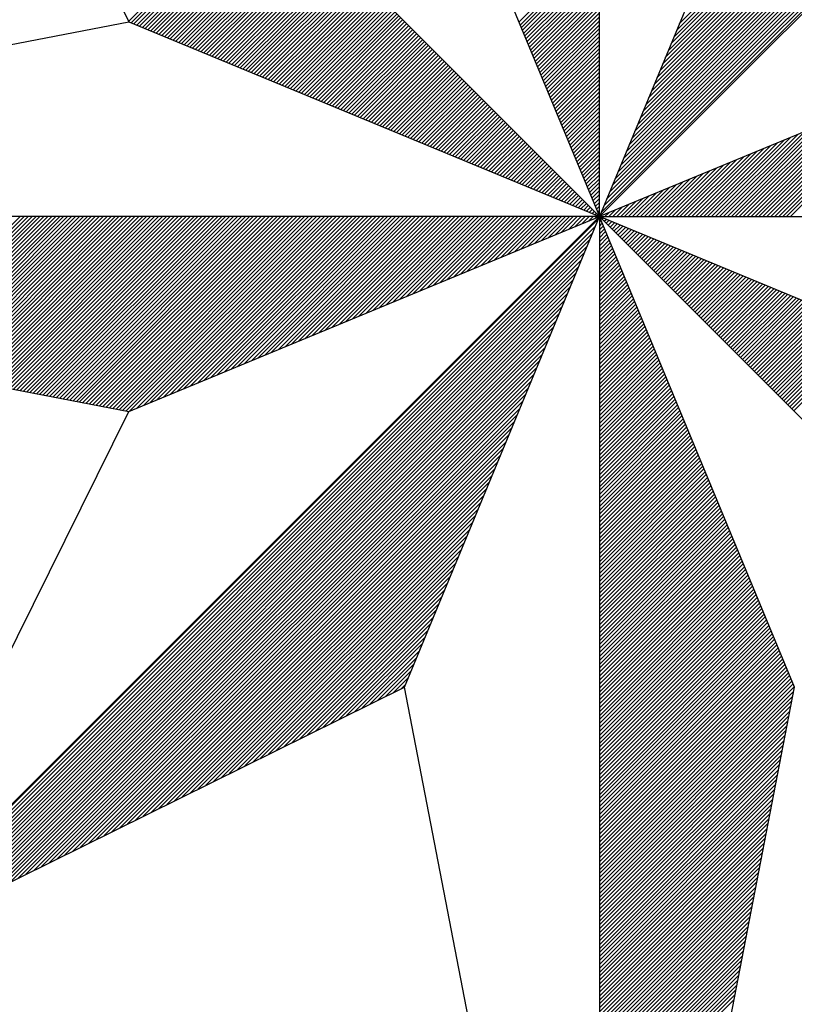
# Model space of a CAD drawing. Header units: metres. Extents: x 183400 to 184400, y 422200 to 427800.
# Tile 25 of 221: x 184268 to 184276, y 422959 to 422969. Entities that reach past the tile are written whole.
import ezdxf

# ---------------------------------------------------------------- set-up
doc = ezdxf.new("R2010")
doc.units = ezdxf.units.M
doc.layers.add('N_MK2', color=7, linetype='Continuous')
doc.layers.add('방위표', color=7, linetype='Continuous')

# ---------------------------------------------------------------- blocks, each defined once
blk = doc.blocks.new('N_MK2')
at = {"layer": '방위표', "color": 7, "linetype": 'Continuous'}
blk.add_lwpolyline([(-106.029, 0), (-33.696, -13.958), (0, 0), (-53.049, -53.048), (-13.958, -33.696), (0, 0), (0, -106.029), (13.958, -33.696), (0, 0), (53.048, -53.049), (33.696, -13.958), (0, 0), (106.028, 0), (33.696, 13.958), (0, 0), (53.049, 53.049), (13.958, 33.696), (0, 0), (0, 133.028), (-13.958, 33.696), (0, 0), (-53.049, 53.049), (-33.696, 13.958), (0, 0)], close=True, dxfattribs=at)
for points in [[(0.12, 0.29), (52.713, 52.882)], [(0.32, 0.773), (52.152, 52.605)], [(0.52, 1.256), (51.592, 52.328)], [(0.72, 1.739), (51.032, 52.05)], [(0.92, 2.221), (50.472, 51.773)], [(1.12, 2.704), (49.912, 51.496)], [(1.32, 3.187), (49.351, 51.218)], [(1.52, 3.67), (48.791, 50.941)], [(1.72, 4.153), (48.231, 50.664)], [(1.92, 4.636), (47.671, 50.386)], [(2.12, 5.119), (47.111, 50.109)], [(2.32, 5.602), (46.551, 49.832)], [(2.52, 6.084), (45.99, 49.554)], [(2.72, 6.567), (45.43, 49.277)], [(2.92, 7.05), (44.87, 49)], [(3.12, 7.533), (44.31, 48.723)], [(3.32, 8.016), (43.75, 48.445)], [(3.52, 8.499), (43.19, 48.168)], [(3.72, 8.982), (42.629, 47.891)], [(3.92, 9.464), (42.069, 47.613)], [(4.12, 9.947), (41.509, 47.336)], [(4.321, 10.43), (40.949, 47.059)], [(4.521, 10.913), (40.389, 46.781)], [(4.721, 11.396), (39.829, 46.504)], [(4.921, 11.879), (39.268, 46.227)], [(5.121, 12.362), (38.708, 45.949)], [(5.321, 12.844), (38.148, 45.672)], [(5.521, 13.327), (37.588, 45.395)], [(5.721, 13.81), (37.028, 45.117)], [(-33.707, 13.98), (-23.844, 23.844)], [(-33.52, 13.885), (-23.702, 23.702)], [(-33.32, 13.802), (-23.561, 23.561)], [(-33.12, 13.719), (-23.42, 23.42)], [(-32.92, 13.636), (-23.278, 23.278)], [(-32.72, 13.554), (-23.137, 23.137)], [(-32.52, 13.471), (-22.995, 22.995)], [(-32.32, 13.388), (-22.854, 22.854)], [(-32.12, 13.305), (-22.712, 22.712)], [(-31.92, 13.222), (-22.571, 22.571)], [(-31.72, 13.139), (-22.43, 22.43)], [(-31.52, 13.057), (-22.288, 22.288)], [(-31.32, 12.974), (-22.147, 22.147)], [(-31.12, 12.891), (-22.005, 22.005)], [(-30.92, 12.808), (-21.864, 21.864)], [(-30.72, 12.725), (-21.722, 21.722)], [(-30.52, 12.642), (-21.581, 21.581)], [(-30.32, 12.559), (-21.44, 21.44)], [(-30.12, 12.477), (-21.298, 21.298)], [(-29.92, 12.394), (-21.157, 21.157)], [(-29.72, 12.311), (-21.015, 21.015)], [(-29.52, 12.228), (-20.874, 20.874)], [(-29.32, 12.145), (-20.733, 20.733)], [(-29.12, 12.062), (-20.591, 20.591)], [(-28.92, 11.98), (-20.45, 20.45)], [(-28.72, 11.897), (-20.308, 20.308)], [(-28.52, 11.814), (-20.167, 20.167)], [(-28.32, 11.731), (-20.025, 20.025)], [(-28.12, 11.648), (-19.884, 19.884)], [(-27.92, 11.565), (-19.743, 19.743)], [(-27.72, 11.482), (-19.601, 19.601)], [(-27.52, 11.4), (-19.46, 19.46)], [(-27.32, 11.317), (-19.318, 19.318)], [(-27.12, 11.234), (-19.177, 19.177)], [(-5.766, 13.92), (0, 19.686)], [(-5.683, 13.72), (0, 19.403)], [(-5.6, 13.52), (0, 19.12)], [(-26.92, 11.151), (-19.035, 19.035)], [(-26.72, 11.068), (-18.894, 18.894)], [(-26.52, 10.985), (-18.753, 18.753)], [(-26.32, 10.903), (-18.611, 18.611)], [(-26.12, 10.82), (-18.47, 18.47)], [(-5.518, 13.32), (0, 18.838)], [(-5.435, 13.12), (0, 18.555)], [(-25.92, 10.737), (-18.328, 18.328)], [(-25.72, 10.654), (-18.187, 18.187)], [(-25.52, 10.571), (-18.046, 18.046)], [(-25.32, 10.488), (-17.904, 17.904)], [(-25.12, 10.405), (-17.763, 17.763)], [(-5.352, 12.92), (0, 18.272)], [(-5.269, 12.72), (0, 17.989)], [(-5.186, 12.52), (0, 17.706)], [(-24.92, 10.323), (-17.621, 17.621)], [(-24.72, 10.24), (-17.48, 17.48)], [(-24.52, 10.157), (-17.338, 17.338)], [(-24.32, 10.074), (-17.197, 17.197)], [(-24.12, 9.991), (-17.056, 17.056)], [(-5.103, 12.32), (0, 17.423)], [(-5.021, 12.12), (0, 17.141)], [(-23.92, 9.908), (-16.914, 16.914)], [(-23.72, 9.826), (-16.773, 16.773)], [(-23.52, 9.743), (-16.631, 16.631)], [(-23.32, 9.66), (-16.49, 16.49)], [(-23.12, 9.577), (-16.348, 16.348)], [(-4.938, 11.92), (0, 16.858)], [(-4.855, 11.72), (0, 16.575)], [(-4.772, 11.52), (0, 16.292)], [(-22.92, 9.494), (-16.207, 16.207)], [(-22.72, 9.411), (-16.066, 16.066)], [(-22.52, 9.328), (-15.924, 15.924)], [(-22.32, 9.246), (-15.783, 15.783)], [(-22.12, 9.163), (-15.641, 15.641)], [(-4.689, 11.32), (0, 16.009)], [(-4.606, 11.12), (0, 15.726)], [(-21.92, 9.08), (-15.5, 15.5)], [(-21.72, 8.997), (-15.358, 15.358)], [(-21.52, 8.914), (-15.217, 15.217)], [(-21.32, 8.831), (-15.076, 15.076)], [(-21.12, 8.749), (-14.934, 14.934)], [(-4.523, 10.92), (0, 15.443)], [(-4.441, 10.72), (0, 15.161)], [(-4.358, 10.52), (0, 14.878)], [(-20.92, 8.666), (-14.793, 14.793)], [(-20.72, 8.583), (-14.651, 14.651)], [(-20.52, 8.5), (-14.51, 14.51)], [(-20.32, 8.417), (-14.369, 14.369)], [(-20.12, 8.334), (-14.227, 14.227)], [(-4.275, 10.32), (0, 14.595)], [(-4.192, 10.12), (0, 14.312)], [(-106.029, 0), (-33.696, 13.958)], [(-19.92, 8.251), (-14.086, 14.086)], [(-19.72, 8.169), (-13.944, 13.944)], [(-19.52, 8.086), (-13.803, 13.803)], [(-19.32, 8.003), (-13.661, 13.661)], [(-19.12, 7.92), (-13.52, 13.52)], [(-4.109, 9.92), (0, 14.029)], [(-4.026, 9.72), (0, 13.746)], [(-3.944, 9.52), (0, 13.464)], [(-18.92, 7.837), (-13.379, 13.379)], [(-18.72, 7.754), (-13.237, 13.237)], [(-18.52, 7.672), (-13.096, 13.096)], [(-18.32, 7.589), (-12.954, 12.954)], [(-18.12, 7.506), (-12.813, 12.813)], [(-3.861, 9.32), (0, 13.181)], [(-3.778, 9.12), (0, 12.898)], [(-17.92, 7.423), (-12.671, 12.671)], [(-17.72, 7.34), (-12.53, 12.53)], [(-17.52, 7.257), (-12.389, 12.389)], [(-17.32, 7.174), (-12.247, 12.247)], [(-17.12, 7.092), (-12.106, 12.106)], [(-3.695, 8.92), (0, 12.615)], [(-3.612, 8.72), (0, 12.332)], [(-3.529, 8.52), (0, 12.049)], [(-16.92, 7.009), (-11.964, 11.964)], [(-16.72, 6.926), (-11.823, 11.823)], [(-16.52, 6.843), (-11.682, 11.682)], [(-16.32, 6.76), (-11.54, 11.54)], [(-16.12, 6.677), (-11.399, 11.399)], [(-3.446, 8.32), (0, 11.766)], [(-3.364, 8.12), (0, 11.484)], [(-15.92, 6.595), (-11.257, 11.257)], [(-15.72, 6.512), (-11.116, 11.116)], [(-15.52, 6.429), (-10.974, 10.974)], [(-15.32, 6.346), (-10.833, 10.833)], [(-15.12, 6.263), (-10.692, 10.692)], [(-3.281, 7.92), (0, 11.201)], [(-3.198, 7.72), (0, 10.918)], [(-3.115, 7.52), (0, 10.635)], [(-14.92, 6.18), (-10.55, 10.55)], [(-14.72, 6.098), (-10.409, 10.409)], [(-14.52, 6.015), (-10.267, 10.267)], [(-14.32, 5.932), (-10.126, 10.126)], [(-14.12, 5.849), (-9.984, 9.984)], [(-3.032, 7.32), (0, 10.352)], [(-2.949, 7.12), (0, 10.069)], [(-13.92, 5.766), (-9.843, 9.843)], [(-13.72, 5.683), (-9.702, 9.702)], [(-13.52, 5.6), (-9.56, 9.56)], [(-13.32, 5.518), (-9.419, 9.419)], [(-13.12, 5.435), (-9.277, 9.277)], [(-2.867, 6.92), (0, 9.787)], [(-2.784, 6.72), (0, 9.504)], [(-2.701, 6.52), (0, 9.221)], [(13.124, 0), (22.404, 9.281)], [(13.407, 0), (22.887, 9.481)], [(13.689, 0), (23.37, 9.681)], [(-12.92, 5.352), (-9.136, 9.136)], [(-12.72, 5.269), (-8.995, 8.995)], [(-12.52, 5.186), (-8.853, 8.853)], [(-12.32, 5.103), (-8.712, 8.712)], [(-12.12, 5.021), (-8.57, 8.57)], [(-2.618, 6.32), (0, 8.938)], [(-2.535, 6.12), (0, 8.655)], [(11.992, 0), (20.473, 8.481)], [(12.275, 0), (20.956, 8.681)], [(12.558, 0), (21.439, 8.881)], [(12.841, 0), (21.922, 9.081)], [(-11.92, 4.938), (-8.429, 8.429)], [(-11.72, 4.855), (-8.287, 8.287)], [(-11.52, 4.772), (-8.146, 8.146)], [(-11.32, 4.689), (-8.005, 8.005)], [(-11.12, 4.606), (-7.863, 7.863)], [(-2.452, 5.92), (0, 8.372)], [(-2.369, 5.72), (0, 8.09)], [(-2.287, 5.52), (0, 7.807)], [(11.144, 0), (19.024, 7.881)], [(11.427, 0), (19.507, 8.081)], [(11.71, 0), (19.99, 8.281)], [(-10.92, 4.523), (-7.722, 7.722)], [(-10.72, 4.441), (-7.58, 7.58)], [(-10.52, 4.358), (-7.439, 7.439)], [(-10.32, 4.275), (-7.297, 7.297)], [(-10.12, 4.192), (-7.156, 7.156)], [(-2.204, 5.32), (0, 7.524)], [(-2.121, 5.12), (0, 7.241)], [(10.012, 0), (17.093, 7.08)], [(10.295, 0), (17.576, 7.28)], [(10.578, 0), (18.059, 7.48)], [(10.861, 0), (18.541, 7.68)], [(-9.92, 4.109), (-7.015, 7.015)], [(-9.72, 4.026), (-6.873, 6.873)], [(-9.52, 3.944), (-6.732, 6.732)], [(-9.32, 3.861), (-6.59, 6.59)], [(-9.12, 3.778), (-6.449, 6.449)], [(-2.038, 4.92), (0, 6.958)], [(-1.955, 4.72), (0, 6.675)], [(-1.872, 4.52), (0, 6.392)], [(9.164, 0), (15.644, 6.48)], [(9.447, 0), (16.127, 6.68)], [(9.73, 0), (16.61, 6.88)], [(-8.92, 3.695), (-6.308, 6.308)], [(-8.72, 3.612), (-6.166, 6.166)], [(-8.52, 3.529), (-6.025, 6.025)], [(-8.32, 3.446), (-5.883, 5.883)], [(-8.12, 3.364), (-5.742, 5.742)], [(-1.79, 4.32), (0, 6.11)], [(-1.707, 4.12), (0, 5.827)], [(8.033, 0), (13.713, 5.68)], [(8.315, 0), (14.196, 5.88)], [(8.598, 0), (14.679, 6.08)], [(8.881, 0), (15.161, 6.28)], [(-7.92, 3.281), (-5.6, 5.6)], [(-7.72, 3.198), (-5.459, 5.459)], [(-7.52, 3.115), (-5.318, 5.318)], [(-7.32, 3.032), (-5.176, 5.176)], [(-7.12, 2.949), (-5.035, 5.035)], [(-1.624, 3.92), (0, 5.544)], [(-1.541, 3.72), (0, 5.261)], [(-1.458, 3.52), (0, 4.978)], [(7.184, 0), (12.264, 5.08)], [(7.467, 0), (12.747, 5.28)], [(7.75, 0), (13.23, 5.48)], [(-6.92, 2.867), (-4.893, 4.893)], [(-6.72, 2.784), (-4.752, 4.752)], [(-6.52, 2.701), (-4.61, 4.61)], [(-6.32, 2.618), (-4.469, 4.469)], [(-6.12, 2.535), (-4.328, 4.328)], [(-1.375, 3.32), (0, 4.695)], [(-1.292, 3.12), (0, 4.413)], [(6.053, 0), (10.333, 4.28)], [(6.335, 0), (10.816, 4.48)], [(6.618, 0), (11.299, 4.68)], [(6.901, 0), (11.781, 4.88)], [(-5.92, 2.452), (-4.186, 4.186)], [(-5.72, 2.369), (-4.045, 4.045)], [(-5.52, 2.287), (-3.903, 3.903)], [(-5.32, 2.204), (-3.762, 3.762)], [(-5.12, 2.121), (-3.62, 3.62)], [(-1.21, 2.92), (0, 4.13)], [(-1.127, 2.72), (0, 3.847)], [(-1.044, 2.52), (0, 3.564)], [(5.204, 0), (8.884, 3.68)], [(5.487, 0), (9.367, 3.88)], [(5.77, 0), (9.85, 4.08)], [(-4.92, 2.038), (-3.479, 3.479)], [(-4.72, 1.955), (-3.338, 3.338)], [(-4.52, 1.872), (-3.196, 3.196)], [(-4.32, 1.79), (-3.055, 3.055)], [(-4.12, 1.707), (-2.913, 2.913)], [(-0.961, 2.32), (0, 3.281)], [(-0.878, 2.12), (0, 2.998)], [(4.073, 0), (6.953, 2.88)], [(4.356, 0), (7.436, 3.08)], [(4.638, 0), (7.919, 3.28)], [(4.921, 0), (8.401, 3.48)], [(-3.92, 1.624), (-2.772, 2.772)], [(-3.72, 1.541), (-2.631, 2.631)], [(-3.52, 1.458), (-2.489, 2.489)], [(-3.32, 1.375), (-2.348, 2.348)], [(-3.12, 1.292), (-2.206, 2.206)], [(-0.795, 1.92), (0, 2.715)], [(-0.713, 1.72), (0, 2.433)], [(-0.63, 1.52), (0, 2.15)], [(3.224, 0), (5.504, 2.28)], [(3.507, 0), (5.987, 2.48)], [(3.79, 0), (6.47, 2.68)], [(-2.92, 1.21), (-2.065, 2.065)], [(-2.72, 1.127), (-1.923, 1.923)], [(-2.52, 1.044), (-1.782, 1.782)], [(-2.32, 0.961), (-1.641, 1.641)], [(-2.12, 0.878), (-1.499, 1.499)], [(-0.547, 1.32), (0, 1.867)], [(-0.464, 1.12), (0, 1.584)], [(2.093, 0), (3.573, 1.48)], [(2.376, 0), (4.056, 1.68)], [(2.659, 0), (4.539, 1.88)], [(2.941, 0), (5.021, 2.08)], [(-1.92, 0.795), (-1.358, 1.358)], [(-1.72, 0.713), (-1.216, 1.216)], [(-1.52, 0.63), (-1.075, 1.075)], [(-1.32, 0.547), (-0.933, 0.933)], [(-1.12, 0.464), (-0.792, 0.792)], [(-0.381, 0.92), (0, 1.301)], [(-0.298, 0.72), (0, 1.018)], [(-0.215, 0.52), (0, 0.736)], [(1.244, 0), (2.124, 0.88)], [(1.527, 0), (2.607, 1.08)], [(1.81, 0), (3.09, 1.28)], [(-51.909, -10.444), (-41.465, 0)], [(-51.671, -10.489), (-41.182, 0)], [(-51.434, -10.535), (-40.899, 0)], [(-51.197, -10.581), (-40.617, 0)], [(-50.96, -10.627), (-40.334, 0)], [(-50.723, -10.672), (-40.051, 0)], [(-50.486, -10.718), (-39.768, 0)], [(-50.249, -10.764), (-39.485, 0)], [(-50.012, -10.81), (-39.202, 0)], [(-49.775, -10.855), (-38.919, 0)], [(-49.538, -10.901), (-38.637, 0)], [(-49.301, -10.947), (-38.354, 0)], [(-49.063, -10.993), (-38.071, 0)], [(-48.826, -11.038), (-37.788, 0)], [(-48.589, -11.084), (-37.505, 0)], [(-48.352, -11.13), (-37.222, 0)], [(-48.115, -11.176), (-36.94, 0)], [(-47.878, -11.221), (-36.657, 0)], [(-47.641, -11.267), (-36.374, 0)], [(-47.404, -11.313), (-36.091, 0)], [(-47.167, -11.359), (-35.808, 0)], [(-46.93, -11.404), (-35.525, 0)], [(-46.693, -11.45), (-35.242, 0)], [(-46.455, -11.496), (-34.96, 0)], [(-46.218, -11.542), (-34.677, 0)], [(-45.981, -11.587), (-34.394, 0)], [(-45.744, -11.633), (-34.111, 0)], [(-45.507, -11.679), (-33.828, 0)], [(-45.27, -11.725), (-33.545, 0)], [(-45.033, -11.77), (-33.263, 0)], [(-44.796, -11.816), (-32.98, 0)], [(-44.559, -11.862), (-32.697, 0)], [(-44.322, -11.908), (-32.414, 0)], [(-44.085, -11.953), (-32.131, 0)], [(-43.847, -11.999), (-31.848, 0)], [(-43.61, -12.045), (-31.566, 0)], [(-43.373, -12.091), (-31.283, 0)], [(-43.136, -12.136), (-31, 0)], [(-42.899, -12.182), (-30.717, 0)], [(-42.662, -12.228), (-30.434, 0)], [(-42.425, -12.274), (-30.151, 0)], [(-42.188, -12.319), (-29.868, 0)], [(-41.951, -12.365), (-29.586, 0)], [(-41.714, -12.411), (-29.303, 0)], [(-41.477, -12.457), (-29.02, 0)], [(-41.239, -12.502), (-28.737, 0)], [(-41.002, -12.548), (-28.454, 0)], [(-40.765, -12.594), (-28.171, 0)], [(-40.528, -12.64), (-27.889, 0)], [(-40.291, -12.685), (-27.606, 0)], [(-40.054, -12.731), (-27.323, 0)], [(-39.817, -12.777), (-27.04, 0)], [(-39.58, -12.823), (-26.757, 0)], [(-39.343, -12.868), (-26.474, 0)], [(-39.106, -12.914), (-26.191, 0)], [(-38.869, -12.96), (-25.909, 0)], [(-38.631, -13.006), (-25.626, 0)], [(-38.394, -13.051), (-25.343, 0)], [(-38.157, -13.097), (-25.06, 0)], [(-37.92, -13.143), (-24.777, 0)], [(-37.683, -13.189), (-24.494, 0)], [(-37.446, -13.234), (-24.212, 0)], [(-37.209, -13.28), (-23.929, 0)], [(-36.972, -13.326), (-23.646, 0)], [(-36.735, -13.372), (-23.363, 0)], [(-36.498, -13.417), (-23.08, 0)], [(-36.261, -13.463), (-22.797, 0)], [(-36.023, -13.509), (-22.515, 0)], [(-35.786, -13.555), (-22.232, 0)], [(-35.549, -13.6), (-21.949, 0)], [(-35.312, -13.646), (-21.666, 0)], [(-35.075, -13.692), (-21.383, 0)], [(-34.838, -13.738), (-21.1, 0)], [(-34.601, -13.783), (-20.817, 0)], [(-34.364, -13.829), (-20.535, 0)], [(-34.127, -13.875), (-20.252, 0)], [(-33.89, -13.921), (-19.969, 0)], [(-33.607, -13.921), (-19.686, 0)], [(-33.125, -13.721), (-19.403, 0)], [(-32.642, -13.521), (-19.12, 0)], [(-32.159, -13.321), (-18.838, 0)], [(-31.676, -13.121), (-18.555, 0)], [(-31.193, -12.921), (-18.272, 0)], [(-30.71, -12.721), (-17.989, 0)], [(-30.227, -12.521), (-17.706, 0)], [(-29.745, -12.321), (-17.423, 0)], [(-29.262, -12.121), (-17.141, 0)], [(-28.779, -11.921), (-16.858, 0)], [(-28.296, -11.721), (-16.575, 0)], [(-27.813, -11.521), (-16.292, 0)], [(-27.33, -11.321), (-16.009, 0)], [(-26.847, -11.121), (-15.726, 0)], [(-26.364, -10.921), (-15.443, 0)], [(-25.882, -10.721), (-15.161, 0)], [(-25.399, -10.521), (-14.878, 0)], [(-24.916, -10.321), (-14.595, 0)], [(-24.433, -10.121), (-14.312, 0)], [(-23.95, -9.921), (-14.029, 0)], [(-23.467, -9.721), (-13.746, 0)], [(-22.984, -9.521), (-13.464, 0)], [(-22.502, -9.321), (-13.181, 0)], [(-22.019, -9.121), (-12.898, 0)], [(-21.536, -8.921), (-12.615, 0)], [(-21.053, -8.721), (-12.332, 0)], [(-20.57, -8.521), (-12.049, 0)], [(-20.087, -8.321), (-11.766, 0)], [(-19.604, -8.121), (-11.484, 0)], [(-19.122, -7.921), (-11.201, 0)], [(-18.639, -7.721), (-10.918, 0)], [(-18.156, -7.521), (-10.635, 0)], [(-17.673, -7.321), (-10.352, 0)], [(-17.19, -7.121), (-10.069, 0)], [(-16.707, -6.921), (-9.787, 0)], [(-16.224, -6.721), (-9.504, 0)], [(-15.742, -6.521), (-9.221, 0)], [(-15.259, -6.321), (-8.938, 0)], [(-14.776, -6.121), (-8.655, 0)], [(-14.293, -5.921), (-8.372, 0)], [(-13.81, -5.721), (-8.09, 0)], [(-13.327, -5.521), (-7.807, 0)], [(-12.844, -5.321), (-7.524, 0)], [(-12.362, -5.121), (-7.241, 0)], [(-11.879, -4.921), (-6.958, 0)], [(-11.396, -4.721), (-6.675, 0)], [(-10.913, -4.521), (-6.392, 0)], [(-10.43, -4.32), (-6.11, 0)], [(-9.947, -4.12), (-5.827, 0)], [(-9.464, -3.92), (-5.544, 0)], [(-8.982, -3.72), (-5.261, 0)], [(-8.499, -3.52), (-4.978, 0)], [(-8.016, -3.32), (-4.695, 0)], [(-7.533, -3.12), (-4.413, 0)], [(-7.05, -2.92), (-4.13, 0)], [(-6.567, -2.72), (-3.847, 0)], [(-6.084, -2.52), (-3.564, 0)], [(-5.602, -2.32), (-3.281, 0)], [(-5.119, -2.12), (-2.998, 0)], [(-4.636, -1.92), (-2.715, 0)], [(-4.153, -1.72), (-2.433, 0)], [(-3.67, -1.52), (-2.15, 0)], [(-3.187, -1.32), (-1.867, 0)], [(-2.704, -1.12), (-1.584, 0)], [(-2.221, -0.92), (-1.301, 0)], [(-1.739, -0.72), (-1.018, 0)], [(-1.256, -0.52), (-0.736, 0)], [(-0.92, 0.381), (-0.651, 0.651)], [(-0.773, -0.32), (-0.453, 0)], [(-0.72, 0.298), (-0.509, 0.509)], [(-0.52, 0.215), (-0.368, 0.368)], [(-0.32, 0.133), (-0.226, 0.226)], [(-0.29, -0.12), (-0.17, 0)], [(-0.133, 0.32), (0, 0.453)], [(-0.12, 0.05), (-0.085, 0.085)], [(-0.05, 0.12), (0, 0.17)], [(0.113, 0), (0.193, 0.08)], [(0.396, 0), (0.676, 0.28)], [(0.679, 0), (1.159, 0.48)], [(0.961, 0), (1.641, 0.68)], [(-52.823, -52.936), (-0.08, -0.193)], [(-52.263, -52.659), (-0.28, -0.676)], [(0, -0.113), (0.033, -0.08)], [(0, -0.396), (0.116, -0.28)], [(0, -0.679), (0.199, -0.48)], [(0, -0.961), (0.282, -0.68)], [(0.056, -0.056), (0.08, -0.033)], [(0.198, -0.198), (0.28, -0.116)], [(0.339, -0.339), (0.48, -0.199)], [(0.481, -0.481), (0.68, -0.282)], [(0.622, -0.622), (0.88, -0.364)], [(0.764, -0.764), (1.08, -0.447)], [(0.905, -0.905), (1.28, -0.53)], [(1.046, -1.046), (1.48, -0.613)], [(1.188, -1.188), (1.68, -0.696)], [(-51.703, -52.382), (-0.48, -1.159)], [(0, -1.244), (0.364, -0.88)], [(0, -1.527), (0.447, -1.08)], [(0, -1.81), (0.53, -1.28)], [(1.329, -1.329), (1.88, -0.779)], [(1.471, -1.471), (2.08, -0.862)], [(1.612, -1.612), (2.28, -0.944)], [(1.754, -1.754), (2.48, -1.027)], [(1.895, -1.895), (2.68, -1.11)], [(2.036, -2.036), (2.88, -1.193)], [(2.178, -2.178), (3.08, -1.276)], [(2.319, -2.319), (3.28, -1.359)], [(-51.143, -52.104), (-0.68, -1.641)], [(0, -2.093), (0.613, -1.48)], [(0, -2.376), (0.696, -1.68)], [(0, -2.659), (0.779, -1.88)], [(0, -2.941), (0.862, -2.08)], [(2.461, -2.461), (3.48, -1.441)], [(2.602, -2.602), (3.68, -1.524)], [(2.743, -2.744), (3.88, -1.607)], [(2.885, -2.885), (4.08, -1.69)], [(3.026, -3.026), (4.28, -1.773)], [(3.168, -3.168), (4.48, -1.856)], [(3.309, -3.309), (4.68, -1.939)], [(3.451, -3.451), (4.88, -2.021)], [(3.592, -3.592), (5.08, -2.104)], [(-50.583, -51.827), (-0.88, -2.124)], [(-50.023, -51.55), (-1.08, -2.607)], [(0, -3.224), (0.944, -2.28)], [(0, -3.507), (1.027, -2.48)], [(0, -3.79), (1.11, -2.68)], [(3.733, -3.733), (5.28, -2.187)], [(3.875, -3.875), (5.48, -2.27)], [(4.016, -4.016), (5.68, -2.353)], [(4.158, -4.158), (5.88, -2.436)], [(4.299, -4.299), (6.08, -2.518)], [(4.441, -4.441), (6.28, -2.601)], [(4.582, -4.582), (6.48, -2.684)], [(4.723, -4.723), (6.68, -2.767)], [(-49.463, -51.273), (-1.28, -3.09)], [(0, -4.073), (1.193, -2.88)], [(0, -4.356), (1.276, -3.08)], [(0, -4.638), (1.359, -3.28)], [(0, -4.921), (1.441, -3.48)], [(4.865, -4.865), (6.88, -2.85)], [(5.006, -5.006), (7.08, -2.933)], [(5.148, -5.148), (7.28, -3.016)], [(5.289, -5.289), (7.48, -3.098)], [(5.43, -5.431), (7.68, -3.181)], [(5.572, -5.572), (7.88, -3.264)], [(5.713, -5.713), (8.08, -3.347)], [(5.855, -5.855), (8.28, -3.43)], [(5.996, -5.996), (8.48, -3.513)], [(-48.902, -50.995), (-1.48, -3.573)], [(-48.342, -50.718), (-1.68, -4.056)], [(0, -5.204), (1.524, -3.68)], [(0, -5.487), (1.607, -3.88)], [(0, -5.77), (1.69, -4.08)], [(6.138, -6.138), (8.68, -3.595)], [(6.279, -6.279), (8.88, -3.678)], [(6.42, -6.421), (9.08, -3.761)], [(6.562, -6.562), (9.28, -3.844)], [(6.703, -6.703), (9.48, -3.927)], [(6.845, -6.845), (9.68, -4.01)], [(6.986, -6.986), (9.88, -4.093)], [(7.127, -7.128), (10.08, -4.175)], [(-47.782, -50.441), (-1.88, -4.539)], [(0, -6.053), (1.773, -4.28)], [(0, -6.335), (1.856, -4.48)], [(0, -6.618), (1.939, -4.68)], [(0, -6.901), (2.021, -4.88)], [(7.269, -7.269), (10.28, -4.258)], [(7.41, -7.41), (10.48, -4.341)], [(7.552, -7.552), (10.68, -4.424)], [(7.693, -7.693), (10.88, -4.507)], [(7.835, -7.835), (11.08, -4.59)], [(7.976, -7.976), (11.28, -4.672)], [(8.117, -8.118), (11.48, -4.755)], [(8.259, -8.259), (11.68, -4.838)], [(8.4, -8.4), (11.88, -4.921)], [(-47.222, -50.163), (-2.08, -5.021)], [(-46.662, -49.886), (-2.28, -5.504)], [(0, -7.184), (2.104, -5.08)], [(0, -7.467), (2.187, -5.28)], [(0, -7.75), (2.27, -5.48)], [(8.542, -8.542), (12.08, -5.004)], [(8.683, -8.683), (12.28, -5.087)], [(8.825, -8.825), (12.48, -5.17)], [(8.966, -8.966), (12.68, -5.252)], [(9.107, -9.108), (12.88, -5.335)], [(9.249, -9.249), (13.08, -5.418)], [(9.39, -9.39), (13.28, -5.501)], [(9.532, -9.532), (13.48, -5.584)], [(-46.102, -49.609), (-2.48, -5.987)], [(0, -8.033), (2.353, -5.68)], [(0, -8.315), (2.436, -5.88)], [(0, -8.598), (2.518, -6.08)], [(0, -8.881), (2.601, -6.28)], [(9.673, -9.673), (13.68, -5.667)], [(9.814, -9.815), (13.88, -5.749)], [(9.956, -9.956), (14.08, -5.832)], [(10.097, -10.098), (14.28, -5.915)], [(10.239, -10.239), (14.48, -5.998)], [(10.38, -10.38), (14.68, -6.081)], [(10.522, -10.522), (14.88, -6.164)], [(10.663, -10.663), (15.08, -6.247)], [(10.804, -10.805), (15.28, -6.329)], [(-45.542, -49.331), (-2.68, -6.47)], [(-44.981, -49.054), (-2.88, -6.953)], [(0, -9.164), (2.684, -6.48)], [(0, -9.447), (2.767, -6.68)], [(0, -9.73), (2.85, -6.88)], [(10.946, -10.946), (15.48, -6.412)], [(11.087, -11.087), (15.68, -6.495)], [(11.229, -11.229), (15.88, -6.578)], [(11.37, -11.37), (16.08, -6.661)], [(11.512, -11.512), (16.28, -6.744)], [(11.653, -11.653), (16.48, -6.826)], [(11.794, -11.795), (16.68, -6.909)], [(11.936, -11.936), (16.88, -6.992)], [(-44.421, -48.777), (-3.08, -7.436)], [(0, -10.012), (2.933, -7.08)], [(0, -10.295), (3.016, -7.28)], [(0, -10.578), (3.098, -7.48)], [(0, -10.861), (3.181, -7.68)], [(12.077, -12.077), (17.08, -7.075)], [(12.219, -12.219), (17.28, -7.158)], [(12.36, -12.36), (17.48, -7.241)], [(12.501, -12.502), (17.68, -7.323)], [(12.643, -12.643), (17.88, -7.406)], [(12.784, -12.785), (18.08, -7.489)], [(12.926, -12.926), (18.28, -7.572)], [(13.067, -13.067), (18.48, -7.655)], [(13.209, -13.209), (18.68, -7.738)], [(-43.861, -48.5), (-3.28, -7.919)], [(-43.301, -48.222), (-3.48, -8.401)], [(0, -11.144), (3.264, -7.88)], [(0, -11.427), (3.347, -8.08)], [(0, -11.71), (3.43, -8.28)], [(13.35, -13.35), (18.88, -7.821)], [(13.491, -13.492), (19.08, -7.903)], [(13.633, -13.633), (19.28, -7.986)], [(13.774, -13.775), (19.48, -8.069)], [(13.916, -13.916), (19.68, -8.152)], [(-42.741, -47.945), (-3.68, -8.884)], [(0, -11.992), (3.513, -8.48)], [(0, -12.275), (3.595, -8.68)], [(0, -12.558), (3.678, -8.88)], [(0, -12.841), (3.761, -9.08)], [(-42.181, -47.668), (-3.88, -9.367)], [(-41.621, -47.39), (-4.08, -9.85)], [(0, -13.124), (3.844, -9.28)], [(0, -13.407), (3.927, -9.48)], [(0, -13.689), (4.01, -9.68)], [(-41.06, -47.113), (-4.28, -10.333)], [(0, -13.972), (4.093, -9.88)], [(0, -14.255), (4.175, -10.08)], [(0, -14.538), (4.258, -10.28)], [(0, -14.821), (4.341, -10.48)], [(-40.5, -46.836), (-4.48, -10.816)], [(0, -15.104), (4.424, -10.68)], [(0, -15.386), (4.507, -10.88)], [(0, -15.669), (4.59, -11.08)], [(0, -15.952), (4.672, -11.28)], [(-39.94, -46.558), (-4.68, -11.299)], [(-39.38, -46.281), (-4.88, -11.781)], [(0, -16.235), (4.755, -11.48)], [(0, -16.518), (4.838, -11.68)], [(0, -16.801), (4.921, -11.88)], [(-38.82, -46.004), (-5.08, -12.264)], [(0, -17.084), (5.004, -12.08)], [(0, -17.366), (5.087, -12.28)], [(0, -17.649), (5.17, -12.48)], [(0, -17.932), (5.252, -12.68)], [(-38.26, -45.727), (-5.28, -12.747)], [(-37.7, -45.449), (-5.48, -13.23)], [(0, -18.215), (5.335, -12.88)], [(0, -18.498), (5.418, -13.08)], [(0, -18.781), (5.501, -13.28)], [(-53.049, -53.048), (-33.696, -13.958)], [(-37.139, -45.172), (-5.68, -13.713)], [(0, -19.063), (5.584, -13.48)], [(0, -19.346), (5.667, -13.68)], [(0, -19.629), (5.749, -13.88)], [(0, -19.912), (5.832, -14.08)], [(-36.579, -44.895), (-5.88, -14.196)], [(-36.019, -44.617), (-6.08, -14.679)], [(0, -20.195), (5.915, -14.28)], [(0, -20.478), (5.998, -14.48)], [(0, -20.761), (6.081, -14.68)], [(-35.459, -44.34), (-6.28, -15.161)], [(0, -21.043), (6.164, -14.88)], [(0, -21.326), (6.247, -15.08)], [(0, -21.609), (6.329, -15.28)], [(0, -21.892), (6.412, -15.48)], [(-34.899, -44.063), (-6.48, -15.644)], [(-34.339, -43.785), (-6.68, -16.127)], [(0, -22.175), (6.495, -15.68)], [(0, -22.458), (6.578, -15.88)], [(0, -22.74), (6.661, -16.08)], [(-33.779, -43.508), (-6.88, -16.61)], [(0, -23.023), (6.744, -16.28)], [(0, -23.306), (6.826, -16.48)], [(0, -23.589), (6.909, -16.68)], [(0, -23.872), (6.992, -16.88)], [(-33.218, -43.231), (-7.08, -17.093)], [(-32.658, -42.954), (-7.28, -17.576)], [(0, -24.155), (7.075, -17.08)], [(0, -24.437), (7.158, -17.28)], [(0, -24.72), (7.241, -17.48)], [(-32.098, -42.676), (-7.48, -18.059)], [(0, -25.003), (7.324, -17.68)], [(0, -25.286), (7.406, -17.88)], [(0, -25.569), (7.489, -18.08)], [(0, -25.852), (7.572, -18.28)], [(-31.538, -42.399), (-7.68, -18.541)], [(-30.978, -42.122), (-7.881, -19.024)], [(0, -26.135), (7.655, -18.48)], [(0, -26.417), (7.738, -18.68)], [(0, -26.7), (7.821, -18.88)], [(-30.418, -41.844), (-8.081, -19.507)], [(0, -26.983), (7.903, -19.08)], [(0, -27.266), (7.986, -19.28)], [(0, -27.549), (8.069, -19.48)], [(0, -27.832), (8.152, -19.68)], [(-29.858, -41.567), (-8.281, -19.99)], [(0, -28.114), (8.235, -19.88)], [(0, -28.397), (8.318, -20.08)], [(0, -28.68), (8.4, -20.28)], [(-29.297, -41.29), (-8.481, -20.473)], [(-28.737, -41.012), (-8.681, -20.956)], [(0, -28.963), (8.483, -20.48)], [(0, -29.246), (8.566, -20.68)], [(0, -29.529), (8.649, -20.88)], [(0, -29.811), (8.732, -21.08)], [(-28.177, -40.735), (-8.881, -21.439)], [(0, -30.094), (8.815, -21.28)], [(0, -30.377), (8.898, -21.48)], [(0, -30.66), (8.98, -21.68)], [(-27.617, -40.458), (-9.081, -21.922)], [(-27.057, -40.181), (-9.281, -22.404)], [(0, -30.943), (9.063, -21.88)], [(0, -31.226), (9.146, -22.08)], [(0, -31.509), (9.229, -22.28)], [(0, -31.791), (9.312, -22.48)], [(-26.497, -39.903), (-9.481, -22.887)], [(0, -32.074), (9.395, -22.68)], [(0, -32.357), (9.477, -22.88)], [(0, -32.64), (9.56, -23.08)], [(-25.937, -39.626), (-9.681, -23.37)], [(-25.376, -39.349), (-9.881, -23.853)], [(0, -32.923), (9.643, -23.28)], [(0, -33.206), (9.726, -23.48)], [(0, -33.488), (9.809, -23.68)], [(0, -33.771), (9.892, -23.88)], [(-24.816, -39.071), (-10.081, -24.336)], [(0, -34.054), (9.975, -24.08)], [(0, -34.337), (10.057, -24.28)], [(0, -34.62), (10.14, -24.48)], [(0, -34.903), (10.223, -24.68)], [(-24.256, -38.794), (-10.281, -24.819)], [(-23.696, -38.517), (-10.481, -25.302)], [(0, -35.186), (10.306, -24.88)], [(0, -35.468), (10.389, -25.08)], [(0, -35.751), (10.472, -25.28)], [(-23.136, -38.24), (-10.681, -25.784)], [(0, -36.034), (10.554, -25.48)], [(0, -36.317), (10.637, -25.68)], [(0, -36.6), (10.72, -25.88)], [(0, -36.883), (10.803, -26.08)], [(-22.576, -37.962), (-10.881, -26.267)], [(-22.016, -37.685), (-11.081, -26.75)], [(0, -37.165), (10.886, -26.28)], [(0, -37.448), (10.969, -26.48)], [(0, -37.731), (11.052, -26.68)], [(-21.455, -37.408), (-11.281, -27.233)], [(0, -38.014), (11.134, -26.88)], [(0, -38.297), (11.217, -27.08)], [(0, -38.58), (11.3, -27.28)], [(0, -38.862), (11.383, -27.48)], [(-20.895, -37.13), (-11.481, -27.716)], [(-20.335, -36.853), (-11.681, -28.199)], [(0, -39.145), (11.466, -27.68)], [(0, -39.428), (11.549, -27.88)], [(0, -39.711), (11.631, -28.08)], [(-19.775, -36.576), (-11.881, -28.682)], [(0, -39.994), (11.714, -28.28)], [(0, -40.277), (11.797, -28.48)], [(0, -40.56), (11.88, -28.68)], [(0, -40.842), (11.963, -28.88)], [(-19.215, -36.298), (-12.081, -29.164)], [(0, -41.125), (12.046, -29.08)], [(0, -41.408), (12.129, -29.28)], [(0, -41.691), (12.211, -29.48)], [(-18.655, -36.021), (-12.281, -29.647)], [(-18.095, -35.744), (-12.481, -30.13)], [(0, -41.974), (12.294, -29.68)], [(0, -42.257), (12.377, -29.88)], [(0, -42.539), (12.46, -30.08)], [(0, -42.822), (12.543, -30.28)], [(-17.534, -35.467), (-12.681, -30.613)], [(0, -43.105), (12.626, -30.48)], [(0, -43.388), (12.708, -30.68)], [(0, -43.671), (12.791, -30.88)], [(-16.974, -35.189), (-12.881, -31.096)], [(-16.414, -34.912), (-13.081, -31.579)], [(0, -43.954), (12.874, -31.08)], [(0, -44.237), (12.957, -31.279)], [(0, -44.519), (13.04, -31.479)], [(0, -44.802), (13.123, -31.679)], [(-15.854, -34.635), (-13.281, -32.062)], [(0, -45.085), (13.206, -31.879)], [(0, -45.368), (13.288, -32.079)], [(0, -45.651), (13.371, -32.279)], [(-15.294, -34.357), (-13.481, -32.544)], [(-14.734, -34.08), (-13.681, -33.027)], [(0, -45.934), (13.454, -32.479)], [(0, -46.216), (13.537, -32.679)], [(0, -46.499), (13.62, -32.879)], [(0, -46.782), (13.703, -33.079)], [(-14.174, -33.803), (-13.881, -33.51)], [(0, -106.029), (-13.958, -33.696)], [(0, -47.065), (13.785, -33.279)], [(0, -47.348), (13.868, -33.479)], [(0, -47.631), (13.951, -33.679)], [(0, -47.913), (13.896, -34.018)], [(0, -48.196), (13.828, -34.368)], [(0, -48.479), (13.761, -34.718)], [(0, -48.762), (13.693, -35.069)], [(0, -49.045), (13.625, -35.419)], [(0, -49.328), (13.558, -35.77)], [(0, -49.611), (13.49, -36.12)], [(0, -49.893), (13.423, -36.471)], [(0, -50.176), (13.355, -36.821)], [(0, -50.459), (13.287, -37.172)], [(0, -50.742), (13.22, -37.522)], [(0, -51.025), (13.152, -37.873)], [(0, -51.308), (13.084, -38.223)], [(0, -51.59), (13.017, -38.574)], [(0, -51.873), (12.949, -38.924)], [(0, -52.156), (12.882, -39.275)], [(0, -52.439), (12.814, -39.625)], [(0, -52.722), (12.746, -39.976)], [(0, -53.005), (12.679, -40.326)], [(0, -53.287), (12.611, -40.677)], [(0, -53.57), (12.543, -41.027)], [(0, -53.853), (12.476, -41.377)], [(0, -54.136), (12.408, -41.728)], [(0, -54.419), (12.34, -42.078)], [(0, -54.702), (12.273, -42.429)], [(0, -54.985), (12.205, -42.779)], [(0, -55.267), (12.138, -43.13)], [(0, -55.55), (12.07, -43.48)], [(0, -55.833), (12.002, -43.831)], [(0, -56.116), (11.935, -44.181)], [(0, -56.399), (11.867, -44.532)], [(0, -56.682), (11.799, -44.882)], [(0, -56.964), (11.732, -45.233)], [(0, -57.247), (11.664, -45.583)], [(0, -57.53), (11.597, -45.934)], [(0, -57.813), (11.529, -46.284)], [(0, -58.096), (11.461, -46.635)], [(0, -58.379), (11.394, -46.985)], [(0, -58.662), (11.326, -47.336)], [(0, -58.944), (11.258, -47.686)], [(0, -59.227), (11.191, -48.036)], [(0, -59.51), (11.123, -48.387)], [(0, -59.793), (11.055, -48.737)], [(0, -60.076), (10.988, -49.088)], [(0, -60.359), (10.92, -49.438)], [(0, -60.641), (10.853, -49.789)], [(0, -60.924), (10.785, -50.139)], [(0, -61.207), (10.717, -50.49)], [(0, -61.49), (10.65, -50.84)], [(0, -61.773), (10.582, -51.191)], [(0, -62.056), (10.514, -51.541)], [(0, -62.338), (10.447, -51.892)], [(0, -62.621), (10.379, -52.242)], [(0, -62.904), (10.312, -52.593)], [(0, -63.187), (10.244, -52.943)], [(0, -63.47), (10.176, -53.294)], [(0, -63.753), (10.109, -53.644)], [(0, -64.036), (10.041, -53.995)], [(0, -64.318), (9.973, -54.345)], [(0, -64.601), (9.906, -54.695)], [(0, -64.884), (9.838, -55.046)], [(0, -65.167), (9.771, -55.396)], [(0, -65.45), (9.703, -55.747)], [(0, -65.733), (9.635, -56.097)]]:
    blk.add_lwpolyline(points, dxfattribs=at)

msp = doc.modelspace()

# ---------------------------------------------------------------- block references
at = {"layer": 'N_MK2', "linetype": 'Continuous', "lineweight": 15, "xscale": 0.1399996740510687, "yscale": 0.1399996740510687, "zscale": 0.139999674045}
msp.add_blockref('N_MK2', (184273.8049, 422966.673), dxfattribs=at)

doc.saveas('drawing.dxf')
